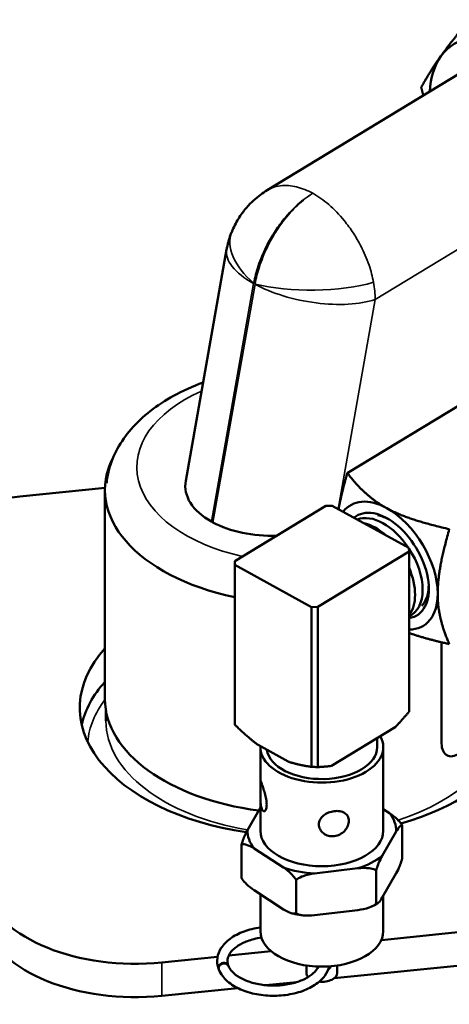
# Model space of a CAD drawing. Header units: inches. Extents: x 0.1 to 33.9, y 0.6 to 21.4.
# Tile 67 of 82: x 22.4 to 24.5, y 12 to 16.9. Entities that reach past the tile are written whole.
import ezdxf

# ---------------------------------------------------------------- set-up
doc = ezdxf.new("R2010")
doc.units = ezdxf.units.IN
doc.header["$MEASUREMENT"] = 0
doc.layers.add('Visible (ANSI)', color=7, linetype='Continuous', lineweight=50)
doc.layers.add('Visible Narrow (ANSI)', color=7, linetype='Continuous', lineweight=35)

msp = doc.modelspace()

# ---------------------------------------------------------------- linework, layer by layer
at = {"layer": 'Visible (ANSI)'}
for p, q in [((24.5998, 16.6233), (23.6066, 16.0212)), ((23.2088, 14.6029), (23.4086, 15.7323)), ((24.974, 15.2326), (23.9977, 14.6408)), ((22.8147, 14.569), (22.3982, 14.5266)), ((22.8145, 13.5364), (22.8145, 14.5578)), ((23.8933, 14.4802), (23.4478, 14.2101)), ((23.9244, 14.4806), (23.8933, 14.4802)), ((24.2981, 14.2752), (23.9244, 14.4806)), ((23.3417, 14.4001), (23.3345, 14.404)), ((24.2988, 14.2572), (24.2981, 14.2752)), ((24.2988, 14.2572), (23.8533, 13.9872)), ((24.2988, 13.4756), (24.2988, 14.2572)), ((23.4478, 14.2101), (23.4485, 14.1922)), ((23.4478, 13.4285), (23.4478, 14.2101)), ((23.4485, 14.1922), (23.4485, 13.4122)), ((23.8222, 13.9867), (23.4485, 14.1922)), ((23.8222, 13.9867), (23.8533, 13.9872)), ((23.8222, 13.2068), (23.8222, 13.9867)), ((23.8533, 13.9872), (23.8533, 13.2055)), ((24.4581, 13.8144), (24.4581, 13.3198)), ((22.8195, 13.4315), (22.8195, 13.4797)), ((23.9204, 13.2113), (24.2317, 13.4001)), ((24.1433, 13.3465), (24.1433, 13.3029)), ((23.7089, 13.2325), (23.5618, 13.3134)), ((23.5733, 13.3029), (23.5733, 13.1349)), ((24.1733, 13.3029), (24.1733, 13.1349)), ((24.4796, 13.2657), (24.4765, 13.268)), ((23.5733, 13.0626), (23.5733, 12.8946)), ((24.1733, 13.0626), (24.1733, 12.8946)), ((23.5104, 12.8983), (23.5733, 13.0077)), ((24.1733, 13.0008), (24.2041, 12.9809)), ((24.2362, 12.891), (24.168, 12.7724)), ((24.2651, 12.9208), (24.2651, 12.7575)), ((23.4815, 12.8276), (23.4815, 12.6643)), ((23.6864, 12.715), (23.5425, 12.8084)), ((24.1637, 12.3613), (28.5092, 12.8037)), ((24.0492, 12.7114), (23.8373, 12.6861)), ((24.1391, 12.7016), (24.1391, 12.5383)), ((23.7474, 12.655), (23.7474, 12.4917)), ((24.2362, 12.6868), (24.168, 12.5682)), ((23.6864, 12.5109), (23.5425, 12.6043)), ((28.5092, 12.6404), (23.9332, 12.1745)), ((23.5733, 12.5843), (23.5733, 12.4047)), ((24.1733, 12.5774), (24.1733, 12.4047)), ((24.0492, 12.5072), (23.8373, 12.482)), ((23.4187, 12.2855), (23.6261, 12.3066)), ((23.0927, 12.2523), (23.3646, 12.2799)), ((23.7983, 12.237), (23.7983, 12.2006)), ((23.9483, 12.237), (23.9483, 12.2006)), ((23.4628, 12.1266), (23.0927, 12.089)), ((23.7517, 12.156), (23.6002, 12.1406))]:
    msp.add_line(p, q, dxfattribs=at)
for centre, major_axis, ratio, start_param, end_param in [((24.8071, 16.252), (-0.2916, 0.481), 0.59126, 5.48529, 6.532488), ((24.8071, 16.252), (-0.2916, 0.481), 0.59126, 0.249302, 0.714295), ((23.7795, 14.5578), (-0.965, 0), 0.57735, 5.994718, 7.503077), ((23.632, 14.5844), (-0.4254, -0.0099), 0.57769, 6.167576, 7.066161), ((22.5284, 14.1001), (-0.75, 0), 0.57735, 4.886922, 6.457718), ((24.1899, 14.1888), (-0.1782, 0.294), 0.59126, 5.48529, 6.509876), ((24.1899, 14.1888), (0.1782, -0.294), 0.59126, 0.772901, 2.343697), ((24.1899, 14.1888), (0.1472, -0.2428), 0.59126, 6.043474, 9.517432), ((24.1711, 14.1774), (-0.1391, 0.2294), 0.59126, 4.785592, 6.184989), ((24.1998, 14.1948), (-0.1397, 0.2305), 0.59126, 5.484614, 5.764206), ((23.6393, 14.5804), (-0.4254, -0.0099), 0.57769, 0.782976, 1.591158), ((24.1328, 14.1542), (0.14, -0.2309), 0.59126, 2.0637, 2.623695), ((24.1711, 14.1774), (0.1391, -0.2294), 0.59126, 6.202747, 7.914048), ((24.1328, 14.1542), (0.14, -0.2309), 0.59126, 0.21659, 1.329212), ((24.1899, 14.1888), (0.1782, -0.294), 0.59126, 5.93801, 7.056086), ((23.7795, 13.4947), (-1.088, 0), 0.57735, 5.803085, 7.598423), ((23.7795, 13.4947), (1.088, 0), 0.57735, 5.168397, 6.763286), ((23.7795, 13.3314), (-1.088, 0), 0.57735, 5.803085, 6.152834), ((23.7795, 13.5364), (-0.965, 0), 0.57735, 0, 1.346584), ((23.8733, 13.3029), (0.3, 0), 0.57735, 3.117615, 6.594386), ((23.8733, 13.3029), (0.27, 0), 0.57735, 3.223774, 6.283185), ((23.8733, 12.8946), (0.3629, 0), 0.57735, 6.265687, 6.707322), ((23.8733, 12.8946), (-0.3629, 0), 0.57735, 6.265687, 6.707322), ((23.8733, 12.8946), (0.3, 0), 0.57735, 3.141593, 6.283185), ((23.8733, 12.8946), (0.3629, 0), 0.57735, 5.218489, 5.660125), ((23.8733, 12.8946), (0.3629, 0), 0.57735, 4.171292, 4.612927), ((22.9625, 12.6787), (-0.75, 0), 0.57735, 0.174533, 1.745329), ((22.9625, 12.5154), (-0.75, 0), 0.57735, 0.174533, 1.745329), ((23.8733, 12.4047), (0.3, 0), 0.57735, 3.141593, 6.283185), ((23.3934, 12.2266), (-0.0233, -0.0091), 0.796679, 3.141593, 6.283185), ((23.3925, 12.2291), (0.0235, 0.0084), 0.799678, 6.234735, 9.508133), ((23.8733, 12.2006), (-0.075, 0), 0.57735, 0, 0.475186), ((23.8733, 12.2006), (0.075, 0), 0.57735, 4.53703, 6.283185)]:
    msp.add_ellipse(centre, major_axis=major_axis, ratio=ratio, start_param=start_param, end_param=end_param, dxfattribs=at)
for points, weights in [([(24.5937, 16.8538), (24.5089, 16.7521), (24.4543, 16.6756)], [3.57900139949, 3.85583812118, 3.85583812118]), ([(24.4543, 16.6756), (24.3997, 16.599), (24.3586, 16.5238)], [3.85583812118, 3.85583812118, 3.57900139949]), ([(24.3586, 16.5238), (24.3636, 16.5031), (24.3687, 16.4832)], [3.57900139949, 3.61041076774, 3.63825648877]), ([(23.9977, 14.6408), (23.9684, 14.5382), (23.9549, 14.4639)], [4.20840837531, 4.61727535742, 4.8343408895]), ([(23.9977, 14.6408), (24.0868, 14.5262), (24.1899, 14.4695)], [4.20820645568, 5.07975454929, 5.07975454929]), ([(24.1899, 14.4695), (24.293, 14.4128), (24.4956, 14.367)], [5.07975454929, 5.07975454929, 4.20820645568]), ([(24.4956, 14.367), (24.4389, 14.1682), (24.4389, 14.052)], [1.8419624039, 2.22344530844, 2.22344530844]), ([(24.4389, 14.052), (24.4389, 13.9357), (24.4956, 13.8057)], [2.22344530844, 2.22344530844, 1.8419624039]), ([(24.2988, 13.8603), (24.3769, 13.8325), (24.4956, 13.8057)], [4.89517125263, 4.67863389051, 4.20840837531]), ([(24.2317, 13.4001), (24.2624, 13.433), (24.2988, 13.4756)], [1.18997972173, 1.24628082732, 1.28530494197]), ([(23.4485, 13.4122), (23.4482, 13.4201), (23.4478, 13.4285)], [2.84495445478, 2.85237524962, 2.85605731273]), ([(23.4485, 13.4122), (23.5103, 13.3521), (23.5618, 13.3134)], [3.03849951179, 3.25253343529, 3.34532182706]), ([(23.7089, 13.2325), (23.7605, 13.2145), (23.8222, 13.2068)], [3.34532182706, 3.25253343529, 3.03849951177]), ([(23.8533, 13.2055), (23.8378, 13.2058), (23.8222, 13.2068)], [2.85605731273, 2.85237524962, 2.84495445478]), ([(23.8533, 13.2055), (23.8897, 13.2071), (23.9204, 13.2113)], [1.28530494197, 1.24628082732, 1.18997972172])]:
    msp.add_rational_spline(points, weights, degree=2, dxfattribs=at)
for points, knots in [([(23.6066, 16.0212), (23.5961, 16.0148), (23.5852, 16.0076), (23.5627, 15.9909), (23.551, 15.9814), (23.527, 15.9594), (23.5148, 15.9469), (23.49, 15.9176), (23.4776, 15.9009), (23.4539, 15.8627), (23.4427, 15.8412), (23.4331, 15.8174)], [0.013365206, 0.013365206, 0.013365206, 0.013365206, 0.014891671, 0.014891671, 0.016418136, 0.016418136, 0.0179446, 0.0179446, 0.019471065, 0.019471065, 0.02099753, 0.02099753, 0.02099753, 0.02099753]), ([(23.4086, 15.7323), (23.4096, 15.7377), (23.4107, 15.7432), (23.4131, 15.7542), (23.4144, 15.7598), (23.4173, 15.7711), (23.4189, 15.7768), (23.4224, 15.7882), (23.4243, 15.794), (23.4285, 15.8056), (23.4307, 15.8115), (23.4331, 15.8174)], [1.5707963, 1.5707963, 1.5707963, 1.5707963, 1.6168995, 1.6168995, 1.6630026, 1.6630026, 1.7091057, 1.7091057, 1.7552088, 1.7552088, 1.801312, 1.801312, 1.801312, 1.801312]), ([(23.2937, 15.0828), (23.2426, 15.0641), (23.194, 15.0422), (23.0681, 14.973), (22.9975, 14.919), (22.8908, 14.7958), (22.8524, 14.7279), (22.8279, 14.6336), (22.8241, 14.6129), (22.8219, 14.592)], [4.4683177, 4.4683177, 4.4683177, 4.4683177, 4.6635523, 4.6635523, 5.0096773, 5.0096773, 5.3249091, 5.3249091, 5.4116826, 5.4116826, 5.4116826, 5.4116826]), ([(24.3607, 13.9925), (24.3708, 14.0026), (24.3789, 14.0156), (24.391, 14.0479), (24.3951, 14.0694), (24.3948, 14.0957)], [2.5626956, 2.5626956, 2.5626956, 2.5626956, 2.6582151, 2.6582151, 2.7654179, 2.7654179, 2.7654179, 2.7654179]), ([(24.5424, 13.2727), (24.5326, 13.2654), (24.5218, 13.2602), (24.5012, 13.2568), (24.4915, 13.2586), (24.4761, 13.2674), (24.4693, 13.2748), (24.4603, 13.2946), (24.4581, 13.307), (24.4581, 13.3198)], [1.4649558, 1.4649558, 1.4649558, 1.4649558, 1.5872247, 1.5872247, 1.7094936, 1.7094936, 1.8288824, 1.8288824, 1.9482712, 1.9482712, 1.9482712, 1.9482712]), ([(23.604, 13.0225), (23.604, 13.0148), (23.6031, 13.0075), (23.5997, 12.9966), (23.5973, 12.9928), (23.5923, 12.9892), (23.5894, 12.9891), (23.5839, 12.9931), (23.5814, 12.9972), (23.5776, 13.0079), (23.576, 13.0152), (23.574, 13.0321), (23.5736, 13.0417), (23.5732, 13.0603), (23.5733, 13.0706), (23.5735, 13.0902), (23.5737, 13.0996), (23.5737, 13.115), (23.5735, 13.1221), (23.5733, 13.1326), (23.5732, 13.1361), (23.5736, 13.1391), (23.574, 13.1389), (23.576, 13.1346), (23.5776, 13.1304), (23.5814, 13.1197), (23.5839, 13.1125), (23.5894, 13.096), (23.5923, 13.0867), (23.5973, 13.0686), (23.5997, 13.0586), (23.6031, 13.0394), (23.604, 13.0302), (23.604, 13.0225)], [0, 0, 0, 0, 0.072094, 0.072094, 0.144189, 0.144189, 0.216273, 0.216273, 0.288357, 0.288357, 0.360442, 0.360442, 0.432526, 0.432526, 0.50462, 0.50462, 0.576715, 0.576715, 0.648809, 0.648809, 0.720904, 0.720904, 0.792988, 0.792988, 0.865072, 0.865072, 0.937156, 0.937156, 1.009241, 1.009241, 1.081335, 1.081335, 1.15343, 1.15343, 1.15343, 1.15343]), ([(24.1729, 13.0902), (24.1729, 13.0979), (24.173, 13.1073), (24.1732, 13.1229), (24.1733, 13.129), (24.1733, 13.1349)], [0, 0, 0, 0, 0.0720944, 0.0720944, 0.1151394, 0.1151394, 0.1151394, 0.1151394]), ([(24.1733, 13.0627), (24.1733, 13.0645), (24.1732, 13.067), (24.173, 13.0754), (24.1729, 13.0825), (24.1729, 13.0902)], [1.0382902, 1.0382902, 1.0382902, 1.0382902, 1.0813352, 1.0813352, 1.1534296, 1.1534296, 1.1534296, 1.1534296]), ([(23.9339, 12.8679), (23.9246, 12.8668), (23.9147, 12.8674), (23.8962, 12.8725), (23.8877, 12.877), (23.8742, 12.8876), (23.8683, 12.8945), (23.8605, 12.9097), (23.8585, 12.918), (23.8585, 12.9335), (23.8605, 12.9416), (23.8683, 12.9566), (23.8742, 12.9634), (23.8877, 12.9744), (23.8962, 12.9794), (23.9147, 12.9868), (23.9246, 12.9892), (23.9339, 12.9903)], [0.2883574, 0.2883574, 0.2883574, 0.2883574, 0.3604417, 0.3604417, 0.432526, 0.432526, 0.5046204, 0.5046204, 0.5767148, 0.5767148, 0.6488092, 0.6488092, 0.7209036, 0.7209036, 0.7929879, 0.7929879, 0.8650722, 0.8650722, 0.8650722, 0.8650722]), ([(23.9339, 12.9903), (23.9431, 12.9915), (23.9529, 12.9914), (23.9706, 12.9883), (23.9786, 12.9852), (23.9911, 12.9773), (23.9965, 12.9718), (24.0036, 12.9587), (24.0054, 12.951), (24.0054, 12.9432), (24.0054, 12.9355), (24.0036, 12.9268), (23.9965, 12.9098), (23.9911, 12.9015), (23.9786, 12.8878), (23.9706, 12.8814), (23.9529, 12.872), (23.9431, 12.869), (23.9339, 12.8679)], [0.8650722, 0.8650722, 0.8650722, 0.8650722, 0.9371565, 0.9371565, 1.0092408, 1.0092408, 1.0813352, 1.0813352, 1.1534296, 1.1534296, 1.1534296, 1.225524, 1.225524, 1.2976183, 1.2976183, 1.3697027, 1.3697027, 1.441787, 1.441787, 1.441787, 1.441787]), ([(24.2041, 12.9809), (24.2167, 12.972), (24.2299, 12.9618), (24.248, 12.9441), (24.2558, 12.9352), (24.2627, 12.9248), (24.2639, 12.9229), (24.2651, 12.9208)], [0.2587738, 0.2587738, 0.2587738, 0.2587738, 0.3929433, 0.3929433, 0.4732626, 0.4732626, 0.4896631, 0.4896631, 0.4896631, 0.4896631]), ([(23.4815, 12.8276), (23.4821, 12.8298), (23.4827, 12.8319), (23.4859, 12.8436), (23.4896, 12.8538), (23.4982, 12.8747), (23.5044, 12.8873), (23.5104, 12.8983)], [1.7421001, 1.7421001, 1.7421001, 1.7421001, 1.7585005, 1.7585005, 1.8388199, 1.8388199, 1.9729893, 1.9729893, 1.9729893, 1.9729893]), ([(24.2651, 12.9208), (24.2645, 12.9211), (24.2639, 12.9213), (24.2607, 12.9215), (24.257, 12.9188), (24.2484, 12.91), (24.2422, 12.9008), (24.2362, 12.891)], [1.7421001, 1.7421001, 1.7421001, 1.7421001, 1.7585005, 1.7585005, 1.8388199, 1.8388199, 1.9729893, 1.9729893, 1.9729893, 1.9729893]), ([(23.5425, 12.8084), (23.5299, 12.816), (23.5167, 12.8229), (23.4986, 12.8286), (23.4908, 12.8299), (23.4839, 12.8284), (23.4827, 12.8281), (23.4815, 12.8276)], [0.2587738, 0.2587738, 0.2587738, 0.2587738, 0.3929433, 0.3929433, 0.4732626, 0.4732626, 0.4896631, 0.4896631, 0.4896631, 0.4896631]), ([(24.168, 12.7724), (24.162, 12.7613), (24.1558, 12.7488), (24.1472, 12.7279), (24.1435, 12.7176), (24.1402, 12.706), (24.1397, 12.7039), (24.1391, 12.7016)], [0.2587738, 0.2587738, 0.2587738, 0.2587738, 0.3929433, 0.3929433, 0.4732626, 0.4732626, 0.4896631, 0.4896631, 0.4896631, 0.4896631]), ([(24.2362, 12.6868), (24.2422, 12.6979), (24.2484, 12.7104), (24.257, 12.7313), (24.2607, 12.7416), (24.2639, 12.7532), (24.2645, 12.7553), (24.2651, 12.7575)], [1.3746554, 1.3746554, 1.3746554, 1.3746554, 1.5088248, 1.5088248, 1.5891442, 1.5891442, 1.6055447, 1.6055447, 1.6055447, 1.6055447]), ([(23.7474, 12.655), (23.7462, 12.657), (23.745, 12.6589), (23.7381, 12.6694), (23.7303, 12.6782), (23.7122, 12.696), (23.699, 12.7062), (23.6864, 12.715)], [1.7421001, 1.7421001, 1.7421001, 1.7421001, 1.7585005, 1.7585005, 1.8388199, 1.8388199, 1.9729893, 1.9729893, 1.9729893, 1.9729893]), ([(24.1391, 12.7016), (24.1374, 12.7027), (24.1356, 12.7036), (24.1254, 12.7083), (24.1139, 12.7108), (24.0873, 12.7136), (24.0679, 12.713), (24.0492, 12.7114)], [1.7421001, 1.7421001, 1.7421001, 1.7421001, 1.7585005, 1.7585005, 1.8388199, 1.8388199, 1.9729893, 1.9729893, 1.9729893, 1.9729893]), ([(23.4815, 12.6643), (23.4827, 12.6623), (23.4839, 12.6603), (23.4908, 12.6499), (23.4986, 12.6411), (23.5167, 12.6233), (23.5299, 12.6131), (23.5425, 12.6043)], [0.6262185, 0.6262185, 0.6262185, 0.6262185, 0.642619, 0.642619, 0.7229383, 0.7229383, 0.8571077, 0.8571077, 0.8571077, 0.8571077]), ([(23.8373, 12.6861), (23.8186, 12.6833), (23.7992, 12.6793), (23.7726, 12.6701), (23.761, 12.665), (23.7508, 12.6578), (23.7491, 12.6565), (23.7474, 12.655)], [0.2587738, 0.2587738, 0.2587738, 0.2587738, 0.3929433, 0.3929433, 0.4732626, 0.4732626, 0.4896631, 0.4896631, 0.4896631, 0.4896631]), ([(24.1391, 12.5383), (24.1397, 12.538), (24.1402, 12.5379), (24.1435, 12.5377), (24.1472, 12.5403), (24.1558, 12.5492), (24.162, 12.5584), (24.168, 12.5682)], [0.6262185, 0.6262185, 0.6262185, 0.6262185, 0.642619, 0.642619, 0.7229383, 0.7229383, 0.8571077, 0.8571077, 0.8571077, 0.8571077]), ([(23.6864, 12.5109), (23.699, 12.5033), (23.7122, 12.4964), (23.7303, 12.4907), (23.7381, 12.4894), (23.745, 12.4909), (23.7462, 12.4912), (23.7474, 12.4917)], [1.3746554, 1.3746554, 1.3746554, 1.3746554, 1.5088248, 1.5088248, 1.5891442, 1.5891442, 1.6055447, 1.6055447, 1.6055447, 1.6055447]), ([(24.0492, 12.5072), (24.0679, 12.5101), (24.0873, 12.514), (24.1139, 12.5232), (24.1254, 12.5284), (24.1356, 12.5355), (24.1374, 12.5369), (24.1391, 12.5383)], [1.3746554, 1.3746554, 1.3746554, 1.3746554, 1.5088248, 1.5088248, 1.5891442, 1.5891442, 1.6055447, 1.6055447, 1.6055447, 1.6055447]), ([(24.1447, 12.5389), (24.143, 12.538), (24.1413, 12.5371), (24.138, 12.5353), (24.1363, 12.5344), (24.1329, 12.5326), (24.1312, 12.5318), (24.1277, 12.53), (24.126, 12.5292), (24.1225, 12.5275), (24.1207, 12.5267), (24.119, 12.5258)], [1.00815512, 1.00815512, 1.00815512, 1.00815512, 1.02510422, 1.02510422, 1.04205333, 1.04205333, 1.05900243, 1.05900243, 1.07595154, 1.07595154, 1.09290065, 1.09290065, 1.09290065, 1.09290065]), ([(23.7766, 12.4823), (23.7733, 12.4828), (23.7701, 12.4833), (23.7637, 12.4844), (23.7605, 12.4849), (23.7541, 12.4861), (23.7509, 12.4867), (23.7445, 12.4879), (23.7413, 12.4886), (23.735, 12.49), (23.7319, 12.4907), (23.7288, 12.4914)], [2.0274123, 2.0274123, 2.0274123, 2.0274123, 2.0533446, 2.0533446, 2.0792769, 2.0792769, 2.1052093, 2.1052093, 2.1311416, 2.1311416, 2.1570739, 2.1570739, 2.1570739, 2.1570739]), ([(23.7474, 12.4917), (23.7491, 12.4907), (23.7508, 12.4897), (23.761, 12.485), (23.7726, 12.4826), (23.7992, 12.4797), (23.8186, 12.4804), (23.8373, 12.482)], [0.6262185, 0.6262185, 0.6262185, 0.6262185, 0.642619, 0.642619, 0.7229383, 0.7229383, 0.8571077, 0.8571077, 0.8571077, 0.8571077]), ([(23.369, 12.2207), (23.3629, 12.2378), (23.3609, 12.2561), (23.366, 12.2909), (23.3725, 12.3075), (23.3932, 12.3394), (23.4081, 12.3544), (23.4453, 12.3818), (23.4681, 12.3937), (23.5181, 12.4123), (23.5452, 12.419), (23.5733, 12.423)], [3.141593, 3.141593, 3.141593, 3.141593, 3.428145, 3.428145, 3.70361, 3.70361, 4.010718, 4.010718, 4.343541, 4.343541, 4.671204, 4.671204, 4.671204, 4.671204]), ([(23.4161, 12.2375), (23.4116, 12.2502), (23.4112, 12.2622), (23.4184, 12.2878), (23.4268, 12.3015), (23.4516, 12.3253), (23.4661, 12.3354), (23.5004, 12.3529), (23.5201, 12.3602), (23.5533, 12.3688), (23.5656, 12.3713), (23.5783, 12.3732)], [3.141593, 3.141593, 3.141593, 3.141593, 3.507487, 3.507487, 3.8872, 3.8872, 4.192803, 4.192803, 4.494503, 4.494503, 4.661836, 4.661836, 4.661836, 4.661836]), ([(23.9094, 12.2328), (23.9054, 12.2163), (23.8977, 12.2006), (23.8747, 12.1697), (23.8584, 12.1549), (23.8187, 12.1288), (23.7948, 12.1176), (23.7427, 12.1005), (23.7145, 12.0946), (23.6566, 12.0884), (23.6269, 12.0881), (23.5689, 12.0932), (23.5406, 12.0985), (23.4878, 12.1144), (23.4633, 12.1251), (23.4209, 12.1511), (23.4029, 12.1666), (23.3812, 12.1946), (23.3747, 12.2058), (23.3701, 12.2176)], [6.623267, 6.623267, 6.623267, 6.623267, 6.892766, 6.892766, 7.20587, 7.20587, 7.540134, 7.540134, 7.874735, 7.874735, 8.207076, 8.207076, 8.539295, 8.539295, 8.873615, 8.873615, 9.20849, 9.20849, 9.407325, 9.407325, 9.407325, 9.407325]), ([(23.8564, 12.2318), (23.8512, 12.2204), (23.8423, 12.2086), (23.8176, 12.1871), (23.8024, 12.1773), (23.7668, 12.1606), (23.7465, 12.1537), (23.7026, 12.1435), (23.6791, 12.1403), (23.6311, 12.1383), (23.6067, 12.1394), (23.56, 12.1457), (23.5376, 12.151), (23.4973, 12.1649), (23.4794, 12.1735), (23.4497, 12.1927), (23.4379, 12.2033), (23.4237, 12.2212), (23.4195, 12.2285), (23.4168, 12.2357)], [6.744699, 6.744699, 6.744699, 6.744699, 7.070552, 7.070552, 7.374295, 7.374295, 7.676365, 7.676365, 7.981805, 7.981805, 8.289053, 8.289053, 8.595669, 8.595669, 8.899391, 8.899391, 9.200653, 9.200653, 9.407325, 9.407325, 9.407325, 9.407325]), ([(23.8543, 12.2277), (23.8538, 12.2286), (23.8533, 12.2294), (23.8526, 12.2309), (23.8523, 12.2314), (23.8521, 12.232)], [0.24830342, 0.24830342, 0.24830342, 0.24830342, 0.25624243, 0.25624243, 0.26106867, 0.26106867, 0.26106867, 0.26106867]), ([(23.9185, 12.2335), (23.917, 12.2307), (23.9153, 12.228), (23.9109, 12.2224), (23.9079, 12.2194), (23.9044, 12.217)], [0.04994405, 0.04994405, 0.04994405, 0.04994405, 0.07332635, 0.07332635, 0.10404713, 0.10404713, 0.10404713, 0.10404713])]:
    msp.add_open_spline(points, degree=3, knots=knots, dxfattribs=at)
msp.add_open_spline([(24.1461, 14.436), (24.1673, 14.4306), (24.1864, 14.4221), (24.202, 14.4136)], degree=3, dxfattribs=at)
at = {"layer": 'Visible Narrow (ANSI)'}
for p, q in [((24.7223, 15.8448), (24.1336, 15.4879)), ((23.3345, 14.404), (23.5402, 15.5665)), ((23.5474, 15.5625), (23.3417, 14.4001)), ((23.5405, 15.5675), (23.5475, 15.5636)), ((23.9526, 14.4651), (24.1336, 15.4879)), ((24.4581, 13.3198), (24.455, 13.3221)), ((23.0927, 12.089), (23.0927, 12.2523))]:
    msp.add_line(p, q, dxfattribs=at)
for centre, major_axis, ratio, start_param, end_param in [((23.8225, 15.6601), (-0.3894, 0.1573), 0.541685, 0, 1.000458), ((23.8222, 15.6591), (-0.4136, 0.0732), 0.426988, 0, 0.898585), ((23.5438, 15.5645), (-0.00141, 0.00489), 0.701746, 0.729432, 0.959947), ((23.5438, 15.5645), (-0.00141, 0.00489), 0.701746, 4.10154, 4.332056), ((23.8294, 15.6551), (0.4136, -0.0732), 0.426988, 4.040177, 5.610974), ((23.8295, 15.6562), (0.42, 0.0034), 0.290837, 3.973919, 5.492489), ((23.8258, 15.6571), (0.2195, -0.364), 0.592852, 0.774322, 1.004838), ((23.7795, 14.6696), (-0.81, 0), 0.57735, 5.36717, 7.483938), ((23.7795, 13.2945), (-1.0511, 0), 0.57735, 5.875668, 6.226624), ((23.7795, 13.4315), (-0.96, 0), 0.57735, 0, 1.287374), ((23.7795, 13.4315), (0.96, 0), 0.57735, 5.218726, 6.283185)]:
    msp.add_ellipse(centre, major_axis=major_axis, ratio=ratio, start_param=start_param, end_param=end_param, dxfattribs=at)
for points, knots in [([(23.5405, 15.5675), (23.5455, 15.5956), (23.5529, 15.6241), (23.5727, 15.6838), (23.5856, 15.7144), (23.6114, 15.7666), (23.6238, 15.7885), (23.6502, 15.8306), (23.6646, 15.851), (23.7033, 15.9004), (23.7282, 15.927), (23.7785, 15.9724), (23.804, 15.9912), (23.8294, 16.0063)], [-0.02099753, -0.02099753, -0.02099753, -0.02099753, -0.01808977, -0.01808977, -0.01466755, -0.01466755, -0.01194435, -0.01194435, -0.00904861, -0.00904861, -0.00437674, -0.00437674, 0.00022535, 0.00022535, 0.00022535, 0.00022535]), ([(23.8294, 16.0063), (23.8046, 15.9909), (23.7798, 15.9717), (23.7306, 15.9256), (23.7064, 15.8987), (23.6686, 15.8488), (23.6546, 15.8282), (23.6288, 15.7857), (23.6167, 15.7636), (23.5915, 15.7112), (23.579, 15.6803), (23.5597, 15.6204), (23.5525, 15.5918), (23.5475, 15.5636)], [-0.00022536, -0.00022536, -0.00022536, -0.00022536, 0.00437668, 0.00437668, 0.00904855, 0.00904855, 0.01194425, 0.01194425, 0.01466753, 0.01466753, 0.01808975, 0.01808975, 0.02099751, 0.02099751, 0.02099751, 0.02099751]), ([(23.8294, 16.0063), (23.8028, 16.0205), (23.7761, 16.0311), (23.7232, 16.0439), (23.6971, 16.0461), (23.6566, 16.0413), (23.6415, 16.0376), (23.6202, 16.0287), (23.6133, 16.0252), (23.6066, 16.0212)], [-0.00022535, -0.00022535, -0.00022535, -0.00022535, 0.00437674, 0.00437674, 0.00904861, 0.00904861, 0.01194435, 0.01194435, 0.01336521, 0.01336521, 0.01336521, 0.01336521]), ([(24.1256, 15.5717), (24.1205, 15.5998), (24.1129, 15.6282), (24.0926, 15.6876), (24.0794, 15.718), (24.0529, 15.7698), (24.0402, 15.7915), (24.0131, 15.8333), (23.9983, 15.8534), (23.9586, 15.9023), (23.9331, 15.9285), (23.8815, 15.9731), (23.8554, 15.9916), (23.8294, 16.0063)], [-0.02099751, -0.02099751, -0.02099751, -0.02099751, -0.01808975, -0.01808975, -0.01466753, -0.01466753, -0.01194425, -0.01194425, -0.00904855, -0.00904855, -0.00437668, -0.00437668, 0.00022536, 0.00022536, 0.00022536, 0.00022536])]:
    msp.add_open_spline(points, degree=3, knots=knots, dxfattribs=at)

doc.saveas('drawing.dxf')
